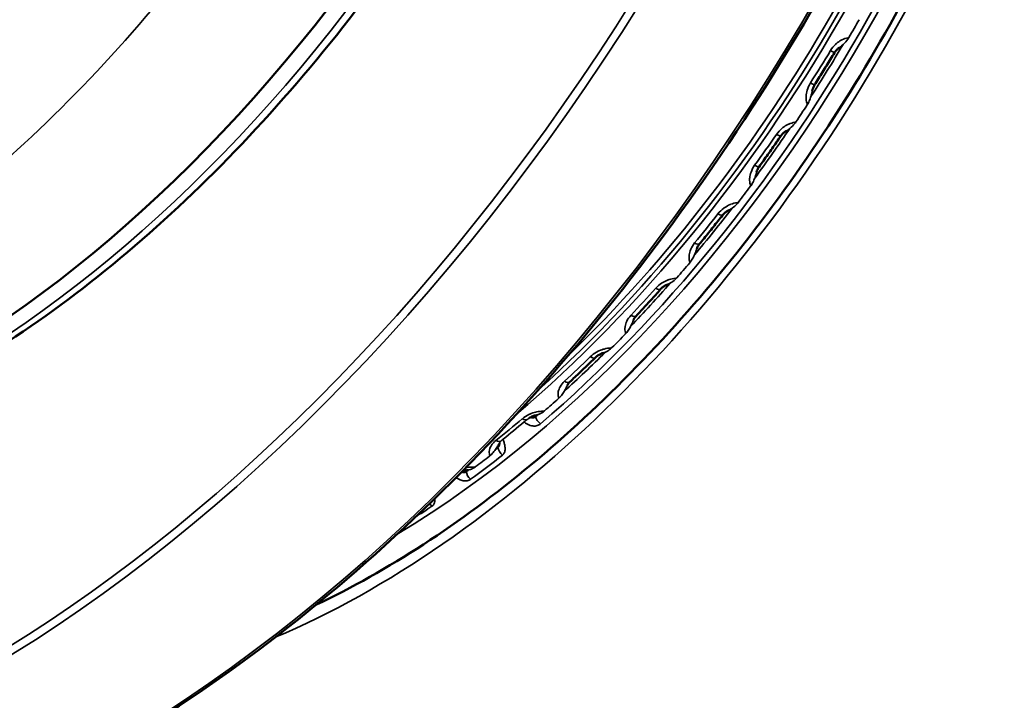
# Model space of a CAD drawing. Header units: millimetres. Extents: x 50 to 3176, y 50 to 2109.
# Tile 32 of 256: x 258 to 284, y 485 to 503. Entities that reach past the tile are written whole.
import ezdxf

# ---------------------------------------------------------------- set-up
doc = ezdxf.new("R2010")
doc.units = ezdxf.units.MM
doc.header["$LTSCALE"] = 10
doc.layers.add('Visible (ISO)', color=7, linetype='Continuous', lineweight=50)
doc.layers.add('Visible Narrow (ISO)', color=7, linetype='Continuous', lineweight=35)

msp = doc.modelspace()

# ---------------------------------------------------------------- linework, layer by layer
at = {"layer": 'Visible (ISO)'}
msp.add_line((270.7968, 491.6697), (270.7968, 491.6697), dxfattribs=at)
msp.add_ellipse((256.1554, 516.1534), major_axis=(-13.75, -23.8157), ratio=0.5773503, start_param=0, end_param=2.9161774, dxfattribs=at)
for points, knots in [([(245.6853, 480.6347), (247.9294, 480.0823), (250.4253, 480.0949), (255.6852, 481.2433), (258.4505, 482.3863), (263.9641, 485.6892), (266.7114, 487.8501), (271.9075, 492.9688), (274.3553, 495.9256), (278.7049, 502.3355), (280.6061, 505.7874), (283.6703, 512.8386), (284.8328, 516.4367), (286.3008, 523.4171), (286.606, 526.7982), (286.3248, 533.0023), (285.7384, 535.8244), (283.7292, 540.617), (282.308, 542.5891), (280.0201, 544.4592), (279.4713, 544.8385), (278.8956, 545.1709)], [2.5220762, 2.5220762, 2.5220762, 2.5220762, 2.8401564, 2.8401564, 3.1603692, 3.1603692, 3.481068, 3.481068, 3.8016706, 3.8016706, 4.1221862, 4.1221862, 4.442713, 4.442713, 4.7633433, 4.7633433, 5.0840266, 5.0840266, 5.4039111, 5.4039111, 5.4977871, 5.4977871, 5.4977871, 5.4977871]), ([(243.1238, 491.9534), (244.626, 491.1698), (246.3472, 490.7884), (250.0783, 490.852), (252.0949, 491.3165), (256.2255, 493.0554), (258.3411, 494.3438), (262.4364, 497.6083), (264.4153, 499.5846), (268.0367, 504.0201), (269.6791, 506.4778), (272.4653, 511.6288), (273.6089, 514.321), (275.2829, 519.6741), (275.8126, 522.334), (276.1983, 527.3591), (276.0536, 529.7233), (275.0893, 533.9097), (274.2714, 535.7345), (272.9981, 537.3843), (272.8452, 537.5693), (272.6871, 537.7479)], [2.3808897, 2.3808897, 2.3808897, 2.3808897, 2.6898258, 2.6898258, 3.0069759, 3.0069759, 3.3296701, 3.3296701, 3.6526197, 3.6526197, 3.9750564, 3.9750564, 4.2973318, 4.2973318, 4.6198992, 4.6198992, 4.9429708, 4.9429708, 5.2648468, 5.2648468, 5.3070855, 5.3070855, 5.3070855, 5.3070855]), ([(266.0477, 487.4689), (267.8836, 488.3366), (269.7668, 489.5592), (273.4648, 492.6366), (275.2768, 494.5032), (278.6038, 498.681), (280.1174, 500.9931), (282.6842, 505.8232), (283.7366, 508.3406), (285.2718, 513.3134), (285.7552, 515.7681), (286.0414, 519.4154), (286.0432, 520.7114), (285.9431, 521.9287)], [1.4803757, 1.4803757, 1.4803757, 1.4803757, 1.7880187, 1.7880187, 2.1019673, 2.1019673, 2.4169902, 2.4169902, 2.7322996, 2.7322996, 3.0469733, 3.0469733, 3.2320133, 3.2320133, 3.2320133, 3.2320133]), ([(279.4712, 501.7717), (279.4374, 501.7156), (279.4035, 501.6596), (279.3354, 501.5477), (279.3012, 501.4919), (279.2326, 501.3803), (279.1981, 501.3247), (279.129, 501.2135), (279.0943, 501.158), (279.0247, 501.0471), (278.9898, 500.9918), (278.9548, 500.9366)], [2.388584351, 2.388584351, 2.388584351, 2.388584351, 2.396572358, 2.396572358, 2.404560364, 2.404560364, 2.412548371, 2.412548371, 2.420536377, 2.420536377, 2.428524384, 2.428524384, 2.428524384, 2.428524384]), ([(279.5923, 501.9039), (279.5707, 501.8887), (279.549, 501.8698), (279.5077, 501.8256), (279.4878, 501.7993), (279.4712, 501.7717)], [0.017535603, 0.017535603, 0.017535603, 0.017535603, 0.02651928, 0.02651928, 0.036172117, 0.036172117, 0.036172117, 0.036172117]), ([(278.9548, 500.9366), (278.9384, 500.9108), (278.9247, 500.8834), (278.9049, 500.8315), (278.8982, 500.8063), (278.8945, 500.7831)], [0, 0, 0, 0, 0.009192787, 0.009192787, 0.017807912, 0.017807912, 0.017807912, 0.017807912]), ([(278.2191, 499.7448), (278.1953, 499.7305), (278.1715, 499.7128), (278.1276, 499.6728), (278.107, 499.6501), (278.0856, 499.6215), (278.0822, 499.6167), (278.0788, 499.6118)], [0.016652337, 0.016652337, 0.016652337, 0.016652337, 0.025618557, 0.025618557, 0.034597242, 0.034597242, 0.036404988, 0.036404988, 0.036404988, 0.036404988]), ([(278.0788, 499.6118), (278.0419, 499.5582), (278.0048, 499.5046), (277.9305, 499.3978), (277.8932, 499.3445), (277.8185, 499.238), (277.781, 499.1849), (277.7058, 499.079), (277.6681, 499.0261), (277.5924, 498.9206), (277.5545, 498.8679), (277.5165, 498.8154)], [2.493304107, 2.493304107, 2.493304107, 2.493304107, 2.501292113, 2.501292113, 2.50928012, 2.50928012, 2.517268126, 2.517268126, 2.525256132, 2.525256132, 2.533244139, 2.533244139, 2.533244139, 2.533244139]), ([(277.5165, 498.8154), (277.4989, 498.7911), (277.4842, 498.7656), (277.4636, 498.7197), (277.4567, 498.6988), (277.4523, 498.6797)], [0, 0, 0, 0, 0.009230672, 0.009230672, 0.017229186, 0.017229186, 0.017229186, 0.017229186]), ([(276.7314, 497.6917), (276.7055, 497.6787), (276.6796, 497.6624), (276.6317, 497.6256), (276.6091, 497.6045), (276.583, 497.5753), (276.5768, 497.5679), (276.571, 497.5604)], [0.015760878, 0.015760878, 0.015760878, 0.015760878, 0.024811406, 0.024811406, 0.033899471, 0.033899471, 0.036897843, 0.036897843, 0.036897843, 0.036897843]), ([(276.571, 497.5604), (276.5313, 497.5099), (276.4915, 497.4594), (276.4118, 497.3587), (276.3718, 497.3085), (276.2917, 497.2084), (276.2516, 497.1584), (276.1711, 497.0588), (276.1308, 497.0091), (276.0499, 496.91), (276.0094, 496.8606), (275.9688, 496.8114)], [2.598023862, 2.598023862, 2.598023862, 2.598023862, 2.606011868, 2.606011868, 2.613999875, 2.613999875, 2.621987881, 2.621987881, 2.629975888, 2.629975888, 2.637963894, 2.637963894, 2.637963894, 2.637963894]), ([(275.9688, 496.8114), (275.9505, 496.7892), (275.9352, 496.766), (275.9145, 496.7263), (275.9076, 496.7091), (275.903, 496.6937)], [0, 0, 0, 0, 0.009267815, 0.009267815, 0.016893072, 0.016893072, 0.016893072, 0.016893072]), ([(274.9639, 495.6399), (274.9219, 495.5929), (274.8798, 495.5461), (274.7955, 495.4527), (274.7533, 495.4061), (274.6687, 495.3133), (274.6264, 495.2671), (274.5415, 495.1749), (274.4989, 495.129), (274.4137, 495.0374), (274.3711, 494.9917), (274.3283, 494.9463)], [2.702743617, 2.702743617, 2.702743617, 2.702743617, 2.710731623, 2.710731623, 2.71871963, 2.71871963, 2.726707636, 2.726707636, 2.734695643, 2.734695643, 2.742683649, 2.742683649, 2.742683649, 2.742683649]), ([(275.1453, 495.7664), (275.1174, 495.7551), (275.0894, 495.7406), (275.0376, 495.7075), (275.0131, 495.6884), (274.9818, 495.6591), (274.9725, 495.6495), (274.9639, 495.6399)], [0.014824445, 0.014824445, 0.014824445, 0.014824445, 0.024053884, 0.024053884, 0.033311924, 0.033311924, 0.03763582, 0.03763582, 0.03763582, 0.03763582]), ([(274.3283, 494.9463), (274.3098, 494.9265), (274.2945, 494.9063), (274.2742, 494.8728), (274.2676, 494.8588), (274.2632, 494.8468)], [0, 0, 0, 0, 0.009287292, 0.009287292, 0.016797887, 0.016797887, 0.016797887, 0.016797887]), ([(273.2747, 493.8709), (273.2309, 493.8281), (273.187, 493.7853), (273.099, 493.7002), (273.055, 493.6578), (272.9669, 493.5734), (272.9227, 493.5314), (272.8343, 493.4476), (272.7901, 493.4059), (272.7014, 493.3228), (272.657, 493.2815), (272.6126, 493.2403)], [2.807463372, 2.807463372, 2.807463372, 2.807463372, 2.815451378, 2.815451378, 2.823439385, 2.823439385, 2.831427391, 2.831427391, 2.839415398, 2.839415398, 2.847403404, 2.847403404, 2.847403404, 2.847403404]), ([(273.4779, 493.9896), (273.448, 493.9801), (273.418, 493.9677), (273.3623, 493.9388), (273.336, 493.9219), (273.2991, 493.8934), (273.2862, 493.8822), (273.2747, 493.8709)], [0.013814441, 0.013814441, 0.013814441, 0.013814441, 0.023321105, 0.023321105, 0.032805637, 0.032805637, 0.038596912, 0.038596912, 0.038596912, 0.038596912]), ([(272.6126, 493.2403), (272.5944, 493.2234), (272.5797, 493.2063), (272.5604, 493.179), (272.5544, 493.1679), (272.5506, 493.1593)], [0, 0, 0, 0, 0.009268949, 0.009268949, 0.016949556, 0.016949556, 0.016949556, 0.016949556]), ([(271.7472, 492.38), (271.7152, 492.3728), (271.683, 492.3627), (271.6236, 492.3384), (271.5954, 492.324), (271.5648, 492.3047), (271.5587, 492.3008), (271.553, 492.2968)], [0.012713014, 0.012713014, 0.012713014, 0.012713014, 0.022588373, 0.022588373, 0.032375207, 0.032375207, 0.034863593, 0.034863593, 0.034863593, 0.034863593]), ([(269.9716, 490.955), (269.955, 490.9527), (269.9383, 490.9497), (269.8885, 490.9389), (269.8556, 490.929), (269.8214, 490.9156), (269.817, 490.9138), (269.8127, 490.912)], [0.011513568, 0.011513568, 0.011513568, 0.011513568, 0.016556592, 0.016556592, 0.026889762, 0.026889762, 0.028445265, 0.028445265, 0.028445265, 0.028445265])]:
    msp.add_open_spline(points, degree=3, knots=knots, dxfattribs=at)
at = {"layer": 'Visible Narrow (ISO)'}
for p, q in [((271.7246, 492.3379), (271.7167, 492.3723)), ((270.7412, 491.5721), (270.7481, 491.5345)), ((269.9298, 490.9124), (269.9258, 490.947))]:
    msp.add_line(p, q, dxfattribs=at)
for centre, major_axis, ratio, start_param, end_param in [((257.2161, 515.541), (18.175, 31.48), 0.5773503, 3.3074743, 7.4725775), ((257.3222, 515.4797), (18.25, 31.6099), 0.5773503, 3.3074743, 6.2831853), ((260.6456, 513.561), (-18.25, -31.6099), 0.5773503, 0.1658817, 3.1415927), ((256.5213, 515.9421), (-13.741, -23.8), 0.5773503, 0.0246952, 2.944964), ((267.4691, 509.6214), (13.3222, 23.0747), 0.5773503, 3.7945863, 5.6301917), ((267.8134, 509.4226), (-12.4448, -21.5551), 0.5773503, 0.8037671, 2.3378256), ((267.2299, 509.7595), (-12.3722, -21.4292), 0.5773503, 1.0154391, 2.1261535), ((267.7048, 509.4853), (12.4306, 21.5305), 0.5773503, 4.1650442, 5.2597338), ((267.0758, 509.8485), (12.4248, 21.5204), 0.5773503, 4.1986844, 5.2260936), ((266.907, 509.946), (12.4774, 21.6115), 0.5773503, 4.2526871, 5.1720909), ((267.6155, 509.5369), (-12.3627, -21.4127), 0.5773503, 1.5601005, 1.5814922), ((279.6637, 502.2511), (-0.0451, 0.2966), 0.5049871, 4.1958029, 4.3147817), ((267.4058, 509.6579), (12.3678, 21.4217), 0.5773503, 4.6400591, 4.6799991), ((267.6106, 509.5397), (-12.3363, -21.3672), 0.5773503, 1.4861846, 1.5506883), ((279.2143, 501.9266), (0.257, -0.1548), 0.0264416, 5.3630226, 6.2831853), ((278.7015, 501.0973), (0.2533, -0.1607), 0.0590056, 5.36401, 6.2831853), ((267.6155, 509.5369), (-12.3627, -21.4127), 0.5773503, 1.4553807, 1.4767724), ((278.62, 500.5633), (-0.2815, -0.1038), 0.5508859, 1.8903843, 2.0093625), ((278.3061, 500.0887), (-0.0381, 0.2976), 0.458882, 4.1188862, 4.237865), ((267.6106, 509.5397), (-12.3363, -21.3672), 0.5773503, 1.3814649, 1.4459685), ((267.4058, 509.6579), (12.3678, 21.4217), 0.5773503, 4.5353393, 4.5752794), ((277.8317, 499.7819), (0.2471, -0.1702), 0.1115991, 5.3672271, 6.2831853), ((277.2735, 498.9913), (0.243, -0.1759), 0.1438064, 5.3702219, 6.2831853), ((267.6155, 509.5369), (-12.3627, -21.4127), 0.5773503, 1.350661, 1.3720527), ((277.1699, 498.4794), (-0.2829, -0.0997), 0.5960749, 1.8106288, 1.929607), ((267.6106, 509.5397), (-12.3363, -21.3672), 0.5773503, 1.2767451, 1.3412488), ((276.8312, 498.0299), (-0.03, 0.2985), 0.4130753, 4.042548, 4.1615267), ((267.4058, 509.6579), (12.3678, 21.4217), 0.5773503, 4.4306196, 4.4705596), ((276.3349, 497.7456), (0.2361, -0.1851), 0.1955339, 5.3767629, 6.2831853), ((275.7373, 497.0021), (0.2315, -0.1908), 0.2270315, 5.3818647, 6.2831853), ((267.6155, 509.5369), (-12.3627, -21.4127), 0.5773503, 1.2459412, 1.2673329), ((275.6149, 496.5168), (-0.2839, -0.097), 0.6400592, 1.7283685, 1.8473467), ((275.2551, 496.0974), (-0.0209, 0.2993), 0.3680689, 3.9663528, 4.0853315), ((267.6106, 509.5397), (-12.3363, -21.3672), 0.5773503, 1.1720253, 1.236529), ((267.4058, 509.6579), (12.3678, 21.4217), 0.5773503, 4.3258998, 4.3658399), ((274.7401, 495.8398), (0.2237, -0.1999), 0.2773264, 5.3919483, 6.2831853), ((274.1097, 495.1517), (0.2186, -0.2054), 0.3077693, 5.399329, 6.2831853), ((267.6155, 509.5369), (-12.3627, -21.4127), 0.5773503, 1.1412214, 1.1626132), ((273.972, 494.697), (-0.2843, -0.0959), 0.682357, 1.6426614, 1.7616396), ((273.595, 494.3122), (-0.0107, 0.2998), 0.324356, 3.8899405, 4.0089192), ((267.6106, 509.5397), (-12.3363, -21.3672), 0.5773503, 1.0673056, 1.1318093), ((267.4058, 509.6579), (12.3678, 21.4217), 0.5773503, 4.2211801, 4.2611201), ((273.0649, 494.0854), (0.2098, -0.2145), 0.3560805, 5.413297, 6.2831473), ((272.4086, 493.4603), (0.204, -0.22), 0.3851351, 5.4232083, 6.2831853), ((272.2593, 493.0399), (-0.284, -0.0968), 0.7225048, 1.5523436, 1.6713218), ((267.6155, 509.5369), (-12.3627, -21.4127), 0.5773503, 1.0365017, 1.0578934), ((267.6106, 509.5397), (-12.3363, -21.3672), 0.5773503, 1.0234515, 1.0270895), ((271.866, 492.2563), (0.1302, -0.1518), 0.4249225, 3.8332236, 5.064183), ((271.8692, 492.694), (0.0005, 0.3), 0.2824154, 3.8130177, 3.9319964), ((267.4058, 509.6579), (12.3678, 21.4217), 0.5773503, 4.1164603, 4.1564003), ((267.5303, 509.5861), (-12.3354, -21.3656), 0.5773503, 0.9788395, 1.0108359), ((271.3277, 492.5017), (0.1939, -0.2289), 0.4309332, 5.4415409, 6.1511405), ((270.6527, 491.9463), (0.1872, -0.2344), 0.4582812, 5.4543258, 6.1639282), ((267.7048, 509.4853), (-12.4306, -21.5305), 0.5773503, 0.9187318, 0.9662238), ((267.6155, 509.5369), (-12.3627, -21.4127), 0.5773503, 0.9317819, 0.9531736), ((270.4954, 491.5636), (-0.2829, -0.0999), 0.7600627, 1.4559667, 1.5749449), ((267.6106, 509.5397), (-12.3363, -21.3672), 0.5773503, 0.9625858, 0.9662238), ((270.8895, 491.4528), (-0.1238, 0.1571), 0.4641053, 0.7099537, 1.9409131), ((267.6106, 509.5397), (-12.3363, -21.3672), 0.5773503, 0.9187318, 0.9223697), ((270.0713, 490.8308), (0.1182, -0.1614), 0.4954735, 3.8686471, 5.0996081), ((270.0965, 491.2604), (0.0125, 0.2997), 0.2427067, 3.7353521, 3.8543308), ((267.7048, 509.4853), (-12.4306, -21.5305), 0.5773503, 0.8373344, 0.8615041), ((269.0785, 490.1371), (-0.1108, 0.1665), 0.5317818, 1.5001696, 1.9810934)]:
    msp.add_ellipse(centre, major_axis=major_axis, ratio=ratio, start_param=start_param, end_param=end_param, dxfattribs=at)
for points, knots in [([(268.7421, 523.9765), (268.3262, 521.4266), (266.8434, 516.1454), (262.9035, 508.5345), (257.679, 502.0649), (253.7183, 498.982), (251.7263, 497.832)], [0, 0, 0, 0, 0.25, 0.5, 0.75, 1, 1, 1, 1]), ([(253.1397, 495.4409), (255.2878, 496.6811), (259.5607, 500.0047), (265.2027, 506.9767), (269.4633, 515.177), (271.0733, 520.8666), (271.5271, 523.6133)], [0, 0, 0, 0, 0.2500002, 0.5000002, 0.7500001, 1, 1, 1, 1]), ([(279.8193, 502.1573), (279.7643, 502.1486), (279.7124, 502.1307), (279.6643, 502.1072), (279.6576, 502.1039), (279.651, 502.1006), (279.6444, 502.0971), (279.6006, 502.0737), (279.5601, 502.0458), (279.5214, 502.0121), (279.5128, 502.0046), (279.5043, 501.9969), (279.4959, 501.9888), (279.4495, 501.9445), (279.405, 501.891), (279.3667, 501.8274)], [0, 0, 0, 0, 0.2925101, 0.2925101, 0.2925101, 0.3333333, 0.3333333, 0.3333333, 0.6063322, 0.6063322, 0.6063322, 0.6666667, 0.6666667, 0.6666667, 1, 1, 1, 1]), ([(279.8162, 502.1244), (279.7814, 502.0743), (279.7395, 502.0308), (279.7013, 501.9939), (279.6988, 501.9915), (279.6964, 501.9892)], [0.000000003, 0.000000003, 0.000000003, 0.000000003, 0.01836571, 0.01836571, 0.01963777, 0.01963777, 0.01963777, 0.01963777]), ([(279.8193, 502.1573), (279.8218, 502.1577), (279.8243, 502.1583), (279.8271, 502.1593), (279.8275, 502.1594), (279.8297, 502.1603), (279.8316, 502.1612), (279.834, 502.1625), (279.8347, 502.1629), (279.8375, 502.1646), (279.8397, 502.1661), (279.843, 502.1687), (279.8442, 502.1696), (279.8453, 502.1707)], [0, 0, 0, 0, 0.17431066, 0.17431066, 0.19805948, 0.19805948, 0.33333333, 0.33333333, 0.3784481, 0.3784481, 0.54356431, 0.54356431, 0.63488534, 0.63488534, 0.63488534, 0.63488534]), ([(279.6964, 501.9892), (279.6645, 501.9588), (279.6315, 501.932), (279.5961, 501.9067), (279.5942, 501.9053), (279.5923, 501.9039)], [0.019660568, 0.019660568, 0.019660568, 0.019660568, 0.033841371, 0.033841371, 0.034656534, 0.034656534, 0.034656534, 0.034656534]), ([(278.8475, 500.988), (278.8083, 500.9261), (278.781, 500.8636), (278.7625, 500.8032), (278.7458, 500.7484), (278.7363, 500.6953), (278.7343, 500.6419), (278.7341, 500.6363), (278.734, 500.6307), (278.7339, 500.6252), (278.7334, 500.5691), (278.741, 500.5125), (278.7596, 500.4576), (278.7606, 500.4547), (278.7617, 500.4517), (278.7627, 500.4488)], [0, 0, 0, 0, 0.33333333, 0.33333333, 0.33333333, 0.63524436, 0.63524436, 0.63524436, 0.66666667, 0.66666667, 0.66666667, 0.98297949, 0.98297949, 0.98297949, 1, 1, 1, 1]), ([(278.8945, 500.7831), (278.8935, 500.7773), (278.8925, 500.7714), (278.884, 500.7232), (278.8739, 500.6803), (278.8602, 500.6371)], [0.02298288, 0.02298288, 0.02298288, 0.02298288, 0.025093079, 0.025093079, 0.040290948, 0.040290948, 0.040290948, 0.040290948]), ([(278.8602, 500.6371), (278.8544, 500.6185), (278.8478, 500.5988), (278.827, 500.5414), (278.8108, 500.5029), (278.7913, 500.4671)], [0.038641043, 0.038641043, 0.038641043, 0.038641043, 0.045890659, 0.045890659, 0.059409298, 0.059409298, 0.059409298, 0.059409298]), ([(278.7629, 500.4205), (278.763, 500.4206), (278.763, 500.4208), (278.763, 500.4209), (278.7637, 500.4235), (278.7643, 500.4261), (278.7646, 500.4287), (278.7648, 500.4306), (278.765, 500.4326), (278.765, 500.4345), (278.765, 500.435), (278.765, 500.4355), (278.765, 500.436), (278.765, 500.4383), (278.7647, 500.4405), (278.7643, 500.4427), (278.764, 500.4448), (278.7634, 500.4468), (278.7627, 500.4488)], [0.36532709, 0.36532709, 0.36532709, 0.36532709, 0.37573843, 0.37573843, 0.37573843, 0.54091138, 0.54091138, 0.54091138, 0.66666667, 0.66666667, 0.66666667, 0.70095344, 0.70095344, 0.70095344, 0.85443986, 0.85443986, 0.85443986, 1, 1, 1, 1]), ([(278.445, 499.9683), (278.3883, 499.9607), (278.3343, 499.9442), (278.284, 499.9222), (278.2769, 499.9191), (278.27, 499.916), (278.2631, 499.9127), (278.2171, 499.8908), (278.1745, 499.8644), (278.1334, 499.8324), (278.1243, 499.8253), (278.1153, 499.818), (278.1063, 499.8104), (278.0568, 499.7682), (278.009, 499.7173), (277.9672, 499.6564)], [0, 0, 0, 0, 0.2925101, 0.2925101, 0.2925101, 0.3333333, 0.3333333, 0.3333333, 0.6063322, 0.6063322, 0.6063322, 0.6666667, 0.6666667, 0.6666667, 1, 1, 1, 1]), ([(278.445, 499.9683), (278.4477, 499.9687), (278.4503, 499.9693), (278.4532, 499.9702), (278.4535, 499.9703), (278.4559, 499.9711), (278.4578, 499.9719), (278.4604, 499.9732), (278.4611, 499.9735), (278.4641, 499.9751), (278.4664, 499.9765), (278.4699, 499.979), (278.4711, 499.9799), (278.4723, 499.9809)], [0, 0, 0, 0, 0.17431195, 0.17431195, 0.19805864, 0.19805864, 0.33333333, 0.33333333, 0.37844753, 0.37844753, 0.54356471, 0.54356471, 0.63488307, 0.63488307, 0.63488307, 0.63488307]), ([(278.4407, 499.9368), (278.4032, 499.8894), (278.3595, 499.8497), (278.32, 499.8166), (278.3175, 499.8145), (278.315, 499.8125)], [0.000000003, 0.000000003, 0.000000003, 0.000000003, 0.01836571, 0.01836571, 0.01963777, 0.01963777, 0.01963777, 0.01963777]), ([(277.402, 498.8561), (277.3594, 498.7972), (277.3291, 498.7377), (277.3079, 498.6799), (277.2887, 498.6275), (277.277, 498.5766), (277.2729, 498.5253), (277.2725, 498.52), (277.2722, 498.5146), (277.2719, 498.5093), (277.2693, 498.4554), (277.275, 498.4009), (277.292, 498.3478), (277.2929, 498.345), (277.2939, 498.3421), (277.2948, 498.3393)], [0, 0, 0, 0, 0.33333333, 0.33333333, 0.33333333, 0.63524436, 0.63524436, 0.63524436, 0.66666667, 0.66666667, 0.66666667, 0.98297949, 0.98297949, 0.98297949, 1, 1, 1, 1]), ([(277.4047, 498.5233), (277.3975, 498.5047), (277.3896, 498.4852), (277.365, 498.4285), (277.3465, 498.3909), (277.3249, 498.3565)], [0.038641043, 0.038641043, 0.038641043, 0.038641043, 0.045890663, 0.045890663, 0.059409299, 0.059409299, 0.059409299, 0.059409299]), ([(277.4523, 498.6797), (277.4502, 498.6708), (277.4481, 498.6619), (277.4349, 498.6099), (277.4215, 498.5665), (277.4047, 498.5233)], [0.021964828, 0.021964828, 0.021964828, 0.021964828, 0.025096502, 0.025096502, 0.040297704, 0.040297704, 0.040297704, 0.040297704]), ([(277.294, 498.3121), (277.294, 498.3122), (277.2941, 498.3124), (277.2941, 498.3126), (277.2949, 498.315), (277.2956, 498.3175), (277.296, 498.3199), (277.2963, 498.3218), (277.2965, 498.3237), (277.2966, 498.3255), (277.2967, 498.326), (277.2967, 498.3265), (277.2967, 498.327), (277.2967, 498.3292), (277.2966, 498.3313), (277.2963, 498.3334), (277.296, 498.3354), (277.2955, 498.3374), (277.2948, 498.3393)], [0.36532811, 0.36532811, 0.36532811, 0.36532811, 0.37573734, 0.37573734, 0.37573734, 0.54091021, 0.54091021, 0.54091021, 0.66666667, 0.66666667, 0.66666667, 0.7009526, 0.7009526, 0.7009526, 0.8544395, 0.8544395, 0.8544395, 1, 1, 1, 1]), ([(276.952, 497.8843), (276.8936, 497.8781), (276.8378, 497.8634), (276.7855, 497.8432), (276.7782, 497.8404), (276.771, 497.8375), (276.7638, 497.8345), (276.716, 497.8144), (276.6714, 497.79), (276.6282, 497.7602), (276.6186, 497.7536), (276.6092, 497.7467), (276.5997, 497.7396), (276.5476, 497.7002), (276.4969, 497.6524), (276.4519, 497.5951)], [0, 0, 0, 0, 0.2924854, 0.2924854, 0.2924854, 0.3333333, 0.3333333, 0.3333333, 0.6063041, 0.6063041, 0.6063041, 0.6666667, 0.6666667, 0.6666667, 1, 1, 1, 1]), ([(276.9465, 497.8543), (276.9068, 497.8102), (276.8617, 497.7746), (276.8215, 497.746), (276.8189, 497.7441), (276.8163, 497.7423)], [0.000000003, 0.000000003, 0.000000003, 0.000000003, 0.018365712, 0.018365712, 0.019637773, 0.019637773, 0.019637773, 0.019637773]), ([(276.952, 497.8843), (276.9547, 497.8846), (276.9574, 497.8851), (276.9604, 497.8859), (276.9608, 497.886), (276.9632, 497.8867), (276.9652, 497.8875), (276.9679, 497.8886), (276.9686, 497.8889), (276.9717, 497.8904), (276.9742, 497.8917), (276.9778, 497.894), (276.9791, 497.8949), (276.9803, 497.8958)], [0, 0, 0, 0, 0.17431065, 0.17431065, 0.19805896, 0.19805896, 0.33333333, 0.33333333, 0.37844774, 0.37844774, 0.54356452, 0.54356452, 0.63488399, 0.63488399, 0.63488399, 0.63488399]), ([(275.847, 496.8425), (275.8015, 496.7873), (275.7686, 496.7312), (275.745, 496.6767), (275.7237, 496.6272), (275.7102, 496.579), (275.7043, 496.5302), (275.7037, 496.5251), (275.7032, 496.52), (275.7028, 496.5149), (275.6984, 496.4637), (275.7025, 496.4117), (275.7181, 496.3608), (275.719, 496.358), (275.7198, 496.3553), (275.7208, 496.3526)], [0, 0, 0, 0, 0.33333333, 0.33333333, 0.33333333, 0.63524436, 0.63524436, 0.63524436, 0.66666667, 0.66666667, 0.66666667, 0.98297949, 0.98297949, 0.98297949, 1, 1, 1, 1]), ([(275.903, 496.6937), (275.8996, 496.6824), (275.8961, 496.6711), (275.8782, 496.6163), (275.8617, 496.5729), (275.8419, 496.5302)], [0.021159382, 0.021159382, 0.021159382, 0.021159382, 0.025102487, 0.025102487, 0.040309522, 0.040309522, 0.040309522, 0.040309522]), ([(275.8419, 496.5302), (275.8335, 496.5119), (275.8243, 496.4926), (275.7961, 496.4374), (275.7755, 496.4011), (275.7521, 496.3685)], [0.038641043, 0.038641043, 0.038641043, 0.038641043, 0.045890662, 0.045890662, 0.059409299, 0.059409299, 0.059409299, 0.059409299]), ([(275.719, 496.3267), (275.7191, 496.3268), (275.7191, 496.327), (275.7192, 496.3271), (275.7201, 496.3295), (275.7208, 496.3318), (275.7213, 496.3341), (275.7217, 496.3359), (275.722, 496.3377), (275.7222, 496.3394), (275.7222, 496.3399), (275.7222, 496.3404), (275.7223, 496.3408), (275.7224, 496.3429), (275.7223, 496.345), (275.722, 496.347), (275.7218, 496.3489), (275.7214, 496.3507), (275.7208, 496.3526)], [0.36532678, 0.36532678, 0.36532678, 0.36532678, 0.37573837, 0.37573837, 0.37573837, 0.54091107, 0.54091107, 0.54091107, 0.66666667, 0.66666667, 0.66666667, 0.70095303, 0.70095303, 0.70095303, 0.85443959, 0.85443959, 0.85443959, 1, 1, 1, 1]), ([(275.3565, 495.928), (275.2968, 495.9235), (275.2393, 495.9109), (275.1853, 495.8931), (275.1778, 495.8906), (275.1703, 495.888), (275.163, 495.8853), (275.1135, 495.8674), (275.0673, 495.8453), (275.0223, 495.8181), (275.0124, 495.8121), (275.0025, 495.8058), (274.9927, 495.7993), (274.9383, 495.7632), (274.8852, 495.7191), (274.8376, 495.6659)], [0, 0, 0, 0, 0.2925101, 0.2925101, 0.2925101, 0.3333333, 0.3333333, 0.3333333, 0.6063322, 0.6063322, 0.6063322, 0.6666667, 0.6666667, 0.6666667, 1, 1, 1, 1]), ([(275.3501, 495.8999), (275.3086, 495.8595), (275.2625, 495.8285), (275.222, 495.8045), (275.2194, 495.803), (275.2168, 495.8015)], [0.000000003, 0.000000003, 0.000000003, 0.000000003, 0.01836571, 0.01836571, 0.01963777, 0.01963777, 0.01963777, 0.01963777]), ([(275.3565, 495.928), (275.3593, 495.9282), (275.3621, 495.9286), (275.3652, 495.9293), (275.3655, 495.9294), (275.368, 495.9301), (275.3701, 495.9307), (275.3729, 495.9317), (275.3736, 495.932), (275.3768, 495.9333), (275.3794, 495.9345), (275.3832, 495.9366), (275.3845, 495.9374), (275.3858, 495.9383)], [0, 0, 0, 0, 0.17431105, 0.17431105, 0.19805914, 0.19805914, 0.33333333, 0.33333333, 0.37844784, 0.37844784, 0.54356439, 0.54356439, 0.63488422, 0.63488422, 0.63488422, 0.63488422]), ([(274.1995, 494.9694), (274.1516, 494.9185), (274.1165, 494.8664), (274.0911, 494.8155), (274.0681, 494.7694), (274.0529, 494.7243), (274.0457, 494.6784), (274.045, 494.6736), (274.0443, 494.6689), (274.0437, 494.6641), (274.0379, 494.6158), (274.0406, 494.5666), (274.0552, 494.5182), (274.056, 494.5156), (274.0569, 494.513), (274.0577, 494.5104)], [0, 0, 0, 0, 0.33333333, 0.33333333, 0.33333333, 0.63524436, 0.63524436, 0.63524436, 0.66666667, 0.66666667, 0.66666667, 0.98297949, 0.98297949, 0.98297949, 1, 1, 1, 1]), ([(274.1889, 494.6796), (274.1793, 494.6617), (274.169, 494.643), (274.1376, 494.5897), (274.1151, 494.5552), (274.0902, 494.5247)], [0.038641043, 0.038641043, 0.038641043, 0.038641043, 0.045890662, 0.045890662, 0.059409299, 0.059409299, 0.059409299, 0.059409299]), ([(274.2632, 494.8468), (274.2584, 494.8337), (274.2534, 494.8207), (274.2309, 494.7643), (274.2114, 494.7213), (274.1889, 494.6796)], [0.020552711, 0.020552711, 0.020552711, 0.020552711, 0.025110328, 0.025110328, 0.040325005, 0.040325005, 0.040325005, 0.040325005]), ([(274.0553, 494.4861), (274.0553, 494.4862), (274.0554, 494.4863), (274.0554, 494.4865), (274.0564, 494.4886), (274.0572, 494.4908), (274.0578, 494.493), (274.0583, 494.4947), (274.0586, 494.4963), (274.0588, 494.4979), (274.0588, 494.4984), (274.0589, 494.4988), (274.0589, 494.4993), (274.0591, 494.5012), (274.0591, 494.5032), (274.0589, 494.5051), (274.0587, 494.5069), (274.0583, 494.5087), (274.0577, 494.5104)], [0.36532695, 0.36532695, 0.36532695, 0.36532695, 0.37573787, 0.37573787, 0.37573787, 0.54091033, 0.54091033, 0.54091033, 0.66666667, 0.66666667, 0.66666667, 0.70095234, 0.70095234, 0.70095234, 0.85443922, 0.85443922, 0.85443922, 1, 1, 1, 1]), ([(273.6761, 494.1209), (273.6152, 494.1185), (273.5564, 494.1083), (273.5011, 494.0931), (273.4933, 494.091), (273.4857, 494.0888), (273.4781, 494.0865), (273.4274, 494.0711), (273.3798, 494.0517), (273.3334, 494.0274), (273.3231, 494.0221), (273.3129, 494.0165), (273.3028, 494.0106), (273.2466, 493.9784), (273.1915, 493.9386), (273.1419, 493.89)], [0, 0, 0, 0, 0.2925101, 0.2925101, 0.2925101, 0.3333333, 0.3333333, 0.3333333, 0.6063322, 0.6063322, 0.6063322, 0.6666667, 0.6666667, 0.6666667, 1, 1, 1, 1]), ([(273.6761, 494.1209), (273.6789, 494.121), (273.6817, 494.1213), (273.6849, 494.1219), (273.6853, 494.122), (273.6878, 494.1225), (273.69, 494.1231), (273.6928, 494.124), (273.6936, 494.1242), (273.6969, 494.1253), (273.6995, 494.1264), (273.7034, 494.1283), (273.7048, 494.129), (273.7061, 494.1297)], [0, 0, 0, 0, 0.1743115, 0.1743115, 0.19805899, 0.19805899, 0.33333333, 0.33333333, 0.37844779, 0.37844779, 0.5435646, 0.5435646, 0.63488413, 0.63488413, 0.63488413, 0.63488413]), ([(273.669, 494.0948), (273.626, 494.0586), (273.5795, 494.0326), (273.5391, 494.0135), (273.5365, 494.0123), (273.534, 494.0111)], [0.000000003, 0.000000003, 0.000000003, 0.000000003, 0.01836571, 0.01836571, 0.01963777, 0.01963777, 0.01963777, 0.01963777]), ([(272.4775, 493.2572), (272.4278, 493.2111), (272.3911, 493.1636), (272.3642, 493.1168), (272.3398, 493.0745), (272.3235, 493.0328), (272.3152, 492.9902), (272.3144, 492.9858), (272.3136, 492.9814), (272.3129, 492.9769), (272.306, 492.932), (272.3078, 492.886), (272.3216, 492.8403), (272.3223, 492.8379), (272.3231, 492.8354), (272.3239, 492.8329)], [0, 0, 0, 0, 0.33333333, 0.33333333, 0.33333333, 0.63518714, 0.63518714, 0.63518714, 0.66666667, 0.66666667, 0.66666667, 0.9829361, 0.9829361, 0.9829361, 1, 1, 1, 1]), ([(272.5506, 493.1593), (272.5444, 493.1451), (272.538, 493.131), (272.5111, 493.0741), (272.4888, 493.0321), (272.4639, 492.9918)], [0.020135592, 0.020135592, 0.020135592, 0.020135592, 0.025121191, 0.025121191, 0.04034646, 0.04034646, 0.04034646, 0.04034646]), ([(272.321, 492.8103), (272.321, 492.8104), (272.3211, 492.8105), (272.3212, 492.8107), (272.3222, 492.8126), (272.323, 492.8147), (272.3237, 492.8167), (272.3242, 492.8182), (272.3245, 492.8198), (272.3248, 492.8213), (272.3248, 492.8217), (272.3249, 492.8221), (272.3249, 492.8225), (272.3252, 492.8243), (272.3252, 492.8261), (272.325, 492.8279), (272.3248, 492.8296), (272.3245, 492.8313), (272.3239, 492.8329)], [0.36532756, 0.36532756, 0.36532756, 0.36532756, 0.37573817, 0.37573817, 0.37573817, 0.54091124, 0.54091124, 0.54091124, 0.66666667, 0.66666667, 0.66666667, 0.70095346, 0.70095346, 0.70095346, 0.85443992, 0.85443992, 0.85443992, 1, 1, 1, 1]), ([(272.4639, 492.9918), (272.4532, 492.9746), (272.4418, 492.9567), (272.4076, 492.9059), (272.3835, 492.8735), (272.3573, 492.8454)], [0.038641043, 0.038641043, 0.038641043, 0.038641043, 0.045890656, 0.045890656, 0.05940928, 0.05940928, 0.05940928, 0.05940928]), ([(271.9291, 492.4828), (271.8673, 492.4826), (271.8075, 492.4752), (271.7511, 492.463), (271.7432, 492.4613), (271.7354, 492.4595), (271.7277, 492.4576), (271.676, 492.4451), (271.6274, 492.4287), (271.5799, 492.4078), (271.5694, 492.4032), (271.5589, 492.3984), (271.5485, 492.3933), (271.491, 492.3653), (271.4344, 492.3302), (271.3833, 492.2869)], [0, 0, 0, 0, 0.2925101, 0.2925101, 0.2925101, 0.3333333, 0.3333333, 0.3333333, 0.6063322, 0.6063322, 0.6063322, 0.6666667, 0.6666667, 0.6666667, 1, 1, 1, 1]), ([(271.5921, 492.3211), (271.5965, 492.3188), (271.6011, 492.3167), (271.6066, 492.3145), (271.6075, 492.3142), (271.6157, 492.3114), (271.6231, 492.3097), (271.6378, 492.3079), (271.6451, 492.3077), (271.6586, 492.3086), (271.6649, 492.3095), (271.681, 492.313), (271.6906, 492.3163), (271.7085, 492.3253), (271.7169, 492.3309), (271.7246, 492.3379)], [0.54602708, 0.54602708, 0.54602708, 0.54602708, 0.59122613, 0.59122613, 0.6, 0.6, 0.67050703, 0.67050703, 0.73868312, 0.73868312, 0.8, 0.8, 0.9, 0.9, 1, 1, 1, 1]), ([(271.9215, 492.459), (271.8777, 492.4274), (271.8311, 492.4066), (271.7913, 492.3926), (271.7887, 492.3918), (271.7862, 492.3909)], [0.000000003, 0.000000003, 0.000000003, 0.000000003, 0.01836571, 0.01836571, 0.01963777, 0.01963777, 0.01963777, 0.01963777]), ([(271.9291, 492.4828), (271.932, 492.4828), (271.9348, 492.483), (271.9381, 492.4834), (271.9384, 492.4835), (271.941, 492.4839), (271.9432, 492.4843), (271.9461, 492.4851), (271.9469, 492.4853), (271.9503, 492.4862), (271.9529, 492.4871), (271.9569, 492.4887), (271.9583, 492.4893), (271.9597, 492.49)], [0, 0, 0, 0, 0.17427168, 0.17427168, 0.19805921, 0.19805921, 0.33333333, 0.33333333, 0.37844792, 0.37844792, 0.54356445, 0.54356445, 0.6348846, 0.6348846, 0.6348846, 0.6348846]), ([(271.5069, 492.2638), (271.4924, 492.2529), (271.4779, 492.2419), (271.452, 492.2218), (271.4405, 492.2126), (271.4298, 492.2035)], [-0.014392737, -0.014392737, -0.014392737, -0.014392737, -0.008926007, -0.008926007, -0.004231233, -0.004231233, -0.004231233, -0.004231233]), ([(271.4298, 492.2035), (271.4374, 492.1966), (271.4649, 492.1733), (271.5167, 492.1392), (271.5848, 492.1104), (271.6518, 492.0963), (271.7143, 492.0957), (271.7691, 492.1065), (271.815, 492.1257), (271.8394, 492.1427), (271.8503, 492.152)], [0.32707581, 0.32707581, 0.32707581, 0.32707581, 0.36363636, 0.45454545, 0.54545455, 0.63636364, 0.72727273, 0.81818182, 0.90909091, 1, 1, 1, 1]), ([(271.5529, 492.2968), (271.5478, 492.2932), (271.5425, 492.2895), (271.5269, 492.2786), (271.5168, 492.2713), (271.5069, 492.2638)], [0.0043854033, 0.0043854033, 0.0043854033, 0.0043854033, 0.0060207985, 0.0060207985, 0.009038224, 0.009038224, 0.009038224, 0.009038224]), ([(270.7, 491.7247), (270.649, 491.6839), (270.6111, 491.6414), (270.5832, 491.5992), (270.5579, 491.561), (270.5408, 491.5232), (270.5318, 491.4841), (270.5309, 491.4801), (270.5301, 491.476), (270.5293, 491.4719), (270.5216, 491.4308), (270.5228, 491.3882), (270.5362, 491.3455), (270.5369, 491.3432), (270.5376, 491.3409), (270.5384, 491.3386)], [0, 0, 0, 0, 0.33333333, 0.33333333, 0.33333333, 0.63524436, 0.63524436, 0.63524436, 0.66666667, 0.66666667, 0.66666667, 0.98297949, 0.98297949, 0.98297949, 1, 1, 1, 1]), ([(270.7412, 491.5721), (270.7356, 491.5624), (270.7298, 491.5527), (270.7116, 491.5234), (270.6989, 491.5041), (270.6857, 491.4854)], [0.013176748, 0.013176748, 0.013176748, 0.013176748, 0.016568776, 0.016568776, 0.023546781, 0.023546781, 0.023546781, 0.023546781]), ([(270.7968, 491.67), (270.7947, 491.667), (270.7914, 491.6628), (270.7841, 491.6515), (270.7807, 491.6457), (270.7727, 491.631), (270.7685, 491.6228), (270.7573, 491.6011), (270.7496, 491.5865), (270.7412, 491.5721)], [0.009429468, 0.009429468, 0.009429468, 0.009429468, 0.015841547, 0.015841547, 0.020336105, 0.020336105, 0.024722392, 0.024722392, 0.031419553, 0.031419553, 0.031419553, 0.031419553]), ([(270.7968, 491.67), (270.7971, 491.6653), (270.7973, 491.6606), (270.7974, 491.6548), (270.7974, 491.6536), (270.7975, 491.6506), (270.7975, 491.6487), (270.7973, 491.6399), (270.7969, 491.6331), (270.7952, 491.6182), (270.7938, 491.6102), (270.7916, 491.6021), (270.7915, 491.6016), (270.7895, 491.5945), (270.7873, 491.5882), (270.7839, 491.5805), (270.7832, 491.579), (270.7796, 491.5714), (270.7762, 491.5655), (270.7712, 491.5584), (270.77, 491.5567), (270.7646, 491.5497), (270.76, 491.5447), (270.7527, 491.5381), (270.7505, 491.5363), (270.7481, 491.5345)], [0.53892157, 0.53892157, 0.53892157, 0.53892157, 0.57532679, 0.57532679, 0.58497057, 0.58497057, 0.6, 0.6, 0.65714918, 0.65714918, 0.73074984, 0.73074984, 0.73525397, 0.73525397, 0.8, 0.8, 0.81622045, 0.81622045, 0.8831343, 0.8831343, 0.90316283, 0.90316283, 0.97133745, 0.97133745, 1, 1, 1, 1]), ([(270.8258, 491.7034), (270.818, 491.696), (270.8118, 491.6892), (270.8018, 491.6773), (270.7986, 491.6727), (270.7968, 491.67)], [0, 0, 0, 0, 0.005283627, 0.005283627, 0.010910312, 0.010910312, 0.010910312, 0.010910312]), ([(270.8838, 491.7543), (270.8772, 491.749), (270.8708, 491.7437), (270.8495, 491.7256), (270.8364, 491.7135), (270.8258, 491.7034)], [-0.0154235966, -0.0154235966, -0.0154235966, -0.0154235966, -0.0128602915, -0.0128602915, -0.0063830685, -0.0063830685, -0.0063830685, -0.0063830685]), ([(270.8664, 491.3425), (270.8754, 491.3496), (270.8837, 491.3575), (270.8931, 491.3682), (270.8948, 491.3703), (270.9032, 491.3808), (270.9092, 491.3899), (270.9162, 491.4032), (270.9179, 491.4067), (270.924, 491.4203), (270.9278, 491.4311), (270.9319, 491.4472), (270.9329, 491.452), (270.9362, 491.4697), (270.9376, 491.4834), (270.9381, 491.5026), (270.9381, 491.5075), (270.9377, 491.5281), (270.9363, 491.5445), (270.9332, 491.5666), (270.9324, 491.5716), (270.929, 491.5923), (270.9256, 491.6085), (270.9198, 491.6327), (270.9179, 491.6403), (270.9118, 491.6633), (270.9073, 491.679), (270.8996, 491.7044), (270.8966, 491.7142), (270.8904, 491.7341), (270.8871, 491.7442), (270.8838, 491.7543)], [0, 0, 0, 0, 0.0736988, 0.0736988, 0.09090909, 0.09090909, 0.15857266, 0.15857266, 0.18181818, 0.18181818, 0.24663604, 0.24663604, 0.27272727, 0.27272727, 0.34102186, 0.34102186, 0.36363636, 0.36363636, 0.43422944, 0.43422944, 0.45454545, 0.45454545, 0.51712634, 0.51712634, 0.54545455, 0.54545455, 0.60180424, 0.60180424, 0.63636364, 0.63636364, 0.67201326, 0.67201326, 0.67201326, 0.67201326]), ([(270.5351, 491.3178), (270.5352, 491.3179), (270.5352, 491.318), (270.5353, 491.3181), (270.5364, 491.3199), (270.5373, 491.3218), (270.5379, 491.3236), (270.5384, 491.325), (270.5388, 491.3264), (270.5391, 491.3278), (270.5392, 491.3282), (270.5392, 491.3285), (270.5393, 491.3289), (270.5395, 491.3306), (270.5396, 491.3323), (270.5394, 491.3339), (270.5393, 491.3355), (270.539, 491.337), (270.5384, 491.3386)], [0.36532664, 0.36532664, 0.36532664, 0.36532664, 0.37573826, 0.37573826, 0.37573826, 0.54091079, 0.54091079, 0.54091079, 0.66666667, 0.66666667, 0.66666667, 0.7009527, 0.7009527, 0.7009527, 0.85443939, 0.85443939, 0.85443939, 1, 1, 1, 1]), ([(270.6857, 491.4854), (270.674, 491.4689), (270.6617, 491.452), (270.6251, 491.4043), (270.5996, 491.3743), (270.5725, 491.349)], [0.038641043, 0.038641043, 0.038641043, 0.038641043, 0.045890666, 0.045890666, 0.059409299, 0.059409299, 0.059409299, 0.059409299]), ([(270.1347, 491.0316), (270.1376, 491.0315), (270.1405, 491.0316), (270.1437, 491.0319), (270.1441, 491.0319), (270.1468, 491.0322), (270.149, 491.0325), (270.1519, 491.033), (270.1527, 491.0332), (270.1561, 491.0339), (270.1588, 491.0346), (270.1629, 491.0359), (270.1643, 491.0364), (270.1657, 491.037)], [0, 0, 0, 0, 0.17427191, 0.17427191, 0.19805901, 0.19805901, 0.33333333, 0.33333333, 0.37844777, 0.37844777, 0.5435645, 0.5435645, 0.63488398, 0.63488398, 0.63488398, 0.63488398]), ([(269.8057, 490.9049), (269.8088, 490.9031), (269.8121, 490.9014), (269.8172, 490.8989), (269.8191, 490.8981), (269.8279, 490.8946), (269.8349, 490.8927), (269.8482, 490.8904), (269.8545, 490.8899), (269.866, 490.8898), (269.8712, 490.8902), (269.8767, 490.8909), (269.877, 490.8909), (269.8825, 490.8917), (269.8875, 490.8926), (269.8969, 490.8952), (269.9014, 490.8967), (269.91, 490.9002), (269.9141, 490.9022), (269.9222, 490.9069), (269.9261, 490.9095), (269.9298, 490.9124)], [0.56690246, 0.56690246, 0.56690246, 0.56690246, 0.6, 0.6, 0.61938722, 0.61938722, 0.68746448, 0.68746448, 0.74847276, 0.74847276, 0.8, 0.8, 0.80390967, 0.80390967, 0.85551703, 0.85551703, 0.90451808, 0.90451808, 0.95210404, 0.95210404, 0.99999994, 0.99999994, 0.99999994, 0.99999994]), ([(270.1347, 491.0316), (270.0722, 491.034), (270.0117, 491.0296), (269.9546, 491.0207), (269.9466, 491.0195), (269.9387, 491.0181), (269.9309, 491.0167), (269.9247, 491.0156), (269.9185, 491.0144), (269.9124, 491.0132)], [0, 0, 0, 0, 0.29251013, 0.29251013, 0.29251013, 0.33333333, 0.33333333, 0.33333333, 0.36570077, 0.36570077, 0.36570077, 0.36570077]), ([(270.1269, 491.0103), (270.0859, 490.9856), (270.0436, 490.9708), (270.0035, 490.9609), (269.998, 490.9597), (269.9927, 490.9586)], [0.000000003, 0.000000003, 0.000000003, 0.000000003, 0.016977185, 0.016977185, 0.019722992, 0.019722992, 0.019722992, 0.019722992]), ([(269.668, 490.7662), (269.6749, 490.7602), (269.682, 490.7546), (269.6967, 490.7434), (269.7045, 490.738), (269.7269, 490.7234), (269.7418, 490.715), (269.7635, 490.7046), (269.7702, 490.7016), (269.794, 490.6919), (269.811, 490.6865), (269.8326, 490.6813), (269.8373, 490.6803), (269.8582, 490.6762), (269.874, 490.6744), (269.894, 490.6736), (269.8988, 490.6735), (269.9174, 490.6736), (269.9307, 490.6747), (269.9483, 490.6774), (269.9533, 490.6783), (269.9706, 490.682), (269.9823, 490.6854), (269.997, 490.691), (270.0007, 490.6925), (270.0156, 490.6991), (270.0259, 490.7047), (270.0376, 490.7126), (270.0397, 490.7141), (270.0418, 490.7156)], [0.38828533, 0.38828533, 0.38828533, 0.38828533, 0.420532, 0.420532, 0.45454545, 0.45454545, 0.51744874, 0.51744874, 0.54545455, 0.54545455, 0.61622995, 0.61622995, 0.63636364, 0.63636364, 0.70533777, 0.70533777, 0.72727273, 0.72727273, 0.79213921, 0.79213921, 0.81818182, 0.81818182, 0.88569052, 0.88569052, 0.90909091, 0.90909091, 0.98276304, 0.98276304, 1, 1, 1, 1]), ([(269.0415, 490.0166), (269.0506, 490.0227), (269.0591, 490.0296), (269.0687, 490.0391), (269.0705, 490.0409), (269.079, 490.0503), (269.0852, 490.0585), (269.0926, 490.0706), (269.0944, 490.0738), (269.1009, 490.0863), (269.1049, 490.0962), (269.1095, 490.1113), (269.1107, 490.1158), (269.1145, 490.1324), (269.1163, 490.1454), (269.1175, 490.1638), (269.1177, 490.1685), (269.1181, 490.1879), (269.1174, 490.2034), (269.1158, 490.2197)], [0, 0, 0, 0, 0.0736988, 0.0736988, 0.09090909, 0.09090909, 0.15857266, 0.15857266, 0.18181818, 0.18181818, 0.24663604, 0.24663604, 0.27272727, 0.27272727, 0.34102186, 0.34102186, 0.36363636, 0.36363636, 0.43244133, 0.43244133, 0.43244133, 0.43244133])]:
    msp.add_open_spline(points, degree=3, knots=knots, dxfattribs=at)
for points in [[(279.8453, 502.1707), (279.8363, 502.1554), (279.8274, 502.1405), (279.8162, 502.1244)], [(278.7913, 500.4671), (278.7818, 500.4498), (278.7725, 500.4352), (278.7629, 500.4205)], [(278.4723, 499.9809), (278.4625, 499.9663), (278.4527, 499.952), (278.4407, 499.9368)], [(278.315, 499.8125), (278.2835, 499.7865), (278.2514, 499.7643), (278.2191, 499.7448)], [(277.3249, 498.3565), (277.3145, 498.3399), (277.3044, 498.3261), (277.294, 498.3121)], [(276.8163, 497.7423), (276.7882, 497.7226), (276.7598, 497.706), (276.7314, 497.6917)], [(276.9803, 497.8958), (276.9698, 497.882), (276.9593, 497.8685), (276.9465, 497.8543)], [(275.7521, 496.3685), (275.7408, 496.3527), (275.7301, 496.3398), (275.719, 496.3267)], [(275.3858, 495.9383), (275.3746, 495.9254), (275.3635, 495.9129), (275.3501, 495.8999)], [(275.2168, 495.8015), (275.1929, 495.7876), (275.169, 495.7761), (275.1453, 495.7664)], [(274.0902, 494.5247), (274.0782, 494.51), (274.0669, 494.4981), (274.0553, 494.4861)], [(273.7061, 494.1297), (273.6944, 494.1179), (273.6828, 494.1065), (273.669, 494.0948)], [(273.534, 494.0111), (273.5151, 494.0025), (273.4964, 493.9954), (273.4779, 493.9896)], [(272.3573, 492.8454), (272.3447, 492.8319), (272.333, 492.8211), (272.321, 492.8103)], [(271.7862, 492.3909), (271.7731, 492.3865), (271.7601, 492.3829), (271.7472, 492.38)], [(271.9597, 492.49), (271.9476, 492.4794), (271.9357, 492.4692), (271.9215, 492.459)], [(270.5725, 491.349), (270.5594, 491.3368), (270.5474, 491.3273), (270.5351, 491.3178)], [(270.1657, 491.037), (270.1533, 491.0277), (270.1412, 491.0188), (270.1269, 491.0103)], [(269.9927, 490.9586), (269.9856, 490.9572), (269.9786, 490.956), (269.9716, 490.955)]]:
    msp.add_open_spline(points, degree=3, dxfattribs=at)

doc.saveas('drawing.dxf')
